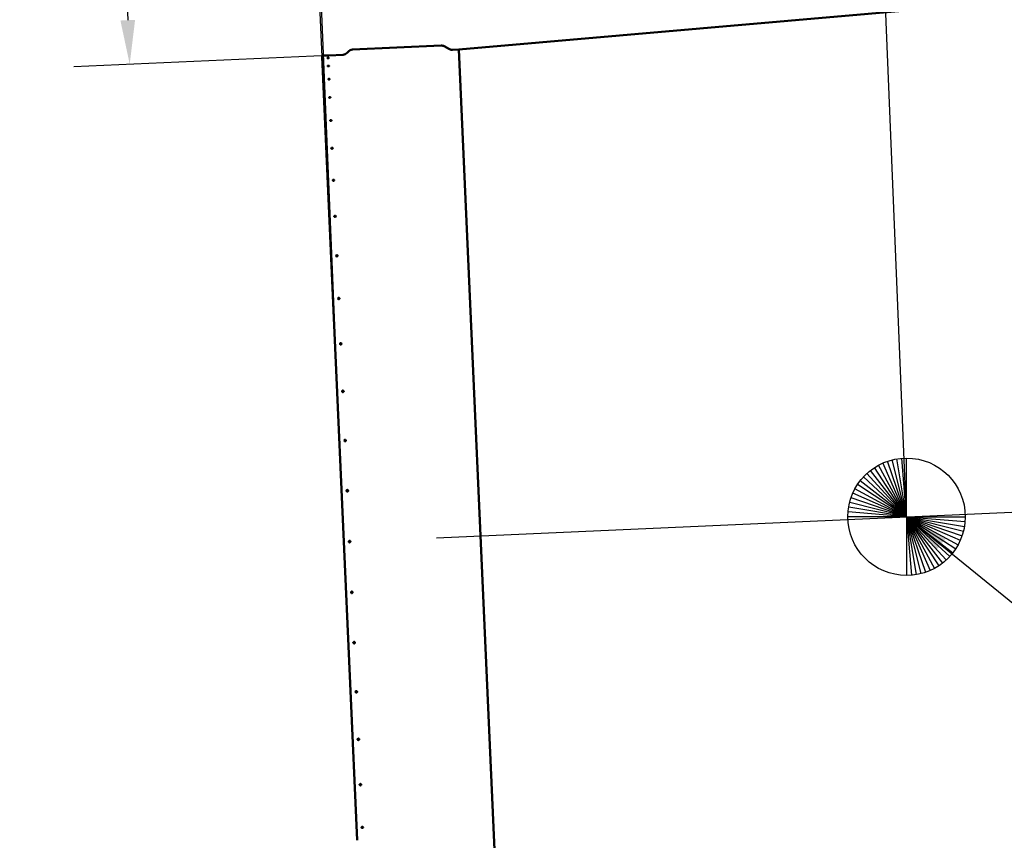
# Model space of a CAD drawing. Header units: millimetres. Extents: x 0 to 63075, y 0 to 44550.
# Tile 10 of 31: x 14764 to 18958, y 34482 to 37977. Entities that reach past the tile are written whole.
import ezdxf

# ---------------------------------------------------------------- set-up
doc = ezdxf.new("R2010")
doc.units = ezdxf.units.MM
doc.header["$LTSCALE"] = 75
for name, color, linetype, lineweight in [('Centerline (ISO)', 7, 'Continuous', 25), ('Dimension (ISO)', 7, 'Continuous', 25), ('Sketch Geometry (ISO)', 7, 'Continuous', 25), ('Symbol (ISO)', 7, 'Continuous', 25), ('Visible (ISO)', 7, 'Continuous', 50)]:
    doc.layers.add(name, color=color, linetype=linetype, lineweight=lineweight)
doc.styles.add('Note Text (ISO)', font='tahoma.ttf')
doc.dimstyles.new('Default (ISO)', dxfattribs={"dimscale": 75, "dimtxt": 2, "dimasz": 2.5, "dimexe": 3.175, "dimexo": 0, "dimgap": 0.762, "dimtad": 1, "dimrnd": 1e-08, "dimtxsty": 'Note Text (ISO)', "dimcen": 0.09, "dimdle": 10, "dimclrd": 256, "dimclre": 256, "dimclrt": 256, "dimazin": 2, "dimtfac": 1, "dimtmove": 0, "dimatfit": 3, "dimfxl": 1, "dimtolj": 1, "dimtzin": 0, "dimlwd": -1, "dimlwe": -1, "dimarcsym": 0})
doc.dimstyles.new('Default - Method 1b (ISO)$7', dxfattribs={"dimscale": 75, "dimtxt": 2, "dimasz": 2.5, "dimexe": 3.175, "dimexo": 0, "dimgap": 0.762, "dimtad": 1, "dimtoh": 1, "dimrnd": 1e-08, "dimtxsty": 'Note Text (ISO)', "dimcen": 0.09, "dimdle": 10, "dimclrd": 256, "dimclre": 256, "dimclrt": 256, "dimazin": 2, "dimtfac": 1.75, "dimtmove": 0, "dimatfit": 3, "dimfxl": 1, "dimtolj": 1, "dimlwd": -1, "dimlwe": -1, "dimarcsym": 0})

# ---------------------------------------------------------------- blocks, each defined once
blk = doc.blocks.new('*D12')
at = {"layer": 'Defpoints', "color": 0, "transparency": 16777216}
for p in [(15983.4, 39474.8), (16051.9, 37818.6), (18541.6, 35859.9)]:
    blk.add_point(p, dxfattribs=at)
at = {"layer": 'Dimension (ISO)', "transparency": 16777216}
for p, q in [((18541.6, 35859.9), (18378, 39812.2)), ((16051.9, 37818.6), (15973.6, 39712.7)), ((18200.5, 39566.5), (16170.7, 39482.5))]:
    blk.add_line(p, q, dxfattribs=at)
for points in [[(18199.2, 39597.7), (18201.8, 39535.3), (18387.9, 39574.2)], [(16169.4, 39513.7), (16172, 39451.3), (15983.4, 39474.8)]]:
    blk.add_solid(points, dxfattribs=at)
at = {"layer": 'Dimension (ISO)', "transparency": 16777216, "insert": (16821.2, 39757.2), "char_height": 150, "attachment_point": 1, "rotation": 2.3694, "style": 'Note Text (ISO)'}
blk.add_mtext('\\A1;2406,53', dxfattribs=at)
blk = doc.blocks.new('*D16')
at = {"layer": 'Defpoints', "color": 0, "transparency": 16777216}
for p in [(39848.6, 39884.6), (16080.1, 37824.8), (15232.3, 37787.1)]:
    blk.add_point(p, dxfattribs=at)
at = {"layer": 'Dimension (ISO)', "transparency": 16777216}
for p, q in [((39848.6, 39884.6), (14949.9, 38775.5)), ((10569.4, 39114.9), (15173.1, 39114.9)), ((15173.1, 39114.9), (15187.8, 38786.1)), ((15196.1, 38598.8), (15223.9, 37974.4)), ((16080.1, 37824.8), (14994.4, 37776.5))]:
    blk.add_line(p, q, dxfattribs=at)
for points in [[(15227.4, 38600.2), (15164.9, 38597.4), (15187.8, 38786.1)], [(15255.2, 37975.8), (15192.7, 37973), (15232.3, 37787.1)]]:
    blk.add_solid(points, dxfattribs=at)
at = {"layer": 'Dimension (ISO)', "transparency": 16777216, "insert": (10626.5, 39331.9), "char_height": 150, "attachment_point": 1, "style": 'Note Text (ISO)'}
blk.add_mtext('\\A1;\\fTahoma|b0|i0;\\H149.0446;Maximum allowable diameter difference = 1000', dxfattribs=at)
blk = doc.blocks.new('*D30')
at = {"layer": 'Defpoints', "color": 0, "transparency": 16777216}
for p in [(39929, 41441.6), (40120.2, 36821.1), (16143.9, 35753.1)]:
    blk.add_point(p, dxfattribs=at)
at = {"layer": 'Dimension (ISO)', "transparency": 16777216}
for p, q in [((40120.2, 36821.1), (39919.1, 41679.6)), ((16137, 40457.2), (39741.6, 41433.9)), ((16143.9, 35753.1), (15939.8, 40687.4))]:
    blk.add_line(p, q, dxfattribs=at)
for points in [[(39740.3, 41465.1), (39742.9, 41402.7), (39929, 41441.6)], [(16135.7, 40488.4), (16138.2, 40426), (15949.6, 40449.4)]]:
    blk.add_solid(points, dxfattribs=at)
at = {"layer": 'Dimension (ISO)', "transparency": 16777216, "insert": (27513.3, 41176), "char_height": 150, "attachment_point": 1, "rotation": 2.3694, "style": 'Note Text (ISO)'}
blk.add_mtext('\\A1;23999,88', dxfattribs=at)

msp = doc.modelspace()

# ---------------------------------------------------------------- linework, layer by layer
at = {"layer": 'Centerline (ISO)', "linetype": 'Continuous'}
msp.add_line((16538.7225, 35770.7045), (40172.6071, 36823.4692), dxfattribs=at)
at = {"layer": 'Sketch Geometry (ISO)'}
for q in [(18422.5701, 36079.7887), (18441.1331, 36088.8636), (18460.3821, 36096.3746), (18480.1856, 36102.2703), (18500.4083, 36106.5106), (18520.9121, 36109.0664), (18541.557, 36109.9202), (18357.626, 36029.2406), (18372.2366, 36043.8512), (18388.0038, 36057.2054), (18404.8199, 36069.2119), (18332.2653, 35996.6573), (18344.2718, 36013.4734), (18312.6136, 35960.3441), (18321.6885, 35978.9071), (18299.2069, 35921.2916), (18305.1026, 35941.0951), (18292.4108, 35880.5651), (18294.9666, 35901.0689), (18291.557, 35859.9202), (18541.557, 35609.9202), (18562.2018, 35610.7741), (18582.7056, 35613.3299), (18602.9283, 35617.5702), (18622.7318, 35623.4659), (18641.9808, 35630.9769), (18660.5438, 35640.0518), (18678.294, 35650.6286), (18695.1101, 35662.6351), (18710.8773, 35675.9893), (18725.4879, 35690.5998), (18738.8421, 35706.3671), (18750.8486, 35723.1832), (18761.4254, 35740.9334), (18770.5003, 35759.4964), (18778.0113, 35778.7454), (18783.907, 35798.5489), (18788.1473, 35818.7716), (18790.7031, 35839.2754), (18791.557, 35859.9202)]:
    msp.add_line((18541.557, 35859.9202), q, dxfattribs=at)
msp.add_circle((18541.557, 35859.9202), 250, dxfattribs=at)
at = {"layer": 'Visible (ISO)'}
for p, q in [((16633.8093, 37849.4953), (39848.5648, 39884.5816)), ((16158.5972, 37835.6567), (16163.7089, 37841.2451)), ((16181.0432, 37849.3468), (16558.9734, 37866.1816)), ((16595.2176, 37851.1289), (16571.61, 37863.3918)), ((16607.8543, 37848.3391), (16633.8093, 37849.4953)), ((16818.2642, 33708.6015), (16633.8093, 37849.4953)), ((16633.8093, 37849.4953), (16818.2642, 33708.6015)), ((16200.5524, 34482.084), (16051.9295, 37818.5707)), ((16056.7021, 37823.7882), (16073.3106, 37824.528)), ((16080.0539, 37824.8284), (16141.2629, 37827.555))]:
    msp.add_line(p, q, dxfattribs=at)
for centre, radius, start, end in [((16140.1504, 37852.5302), 25, 272.5505382, 317.5505382), ((16182.1557, 37824.3716), 25, 92.5505382, 137.5505382), ((16560.0859, 37841.2064), 25, 62.5505382, 92.5505382), ((16606.7418, 37873.3144), 25, 242.5505382, 272.5505382), ((16056.9246, 37818.7932), 5, 92.5505382, 182.5505382)]:
    msp.add_arc(centre, radius, start, end, dxfattribs=at)
for centre, major_axis, ratio, start_param, end_param in [((16140.6849, 36387.8604), (-3.3717, -0.1502), 0.951056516, 4.438042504, 4.986735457), ((16149.9196, 36180.5473), (-3.3717, -0.1502), 0.978147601, 3.822840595, 5.601937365), ((16159.3624, 35968.5635), (3.3717, 0.1502), 0.994521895, 0.316682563, 2.824910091), ((16178.4571, 35539.8992), (-3.3717, -0.1502), 0.994521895, 0.316682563, 2.824910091), ((16187.8999, 35327.9153), (3.3717, 0.1502), 0.978147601, 3.822840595, 5.601937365), ((16197.1346, 35120.6023), (3.3717, 0.1502), 0.951056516, 4.438042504, 4.986735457)]:
    msp.add_ellipse(centre, major_axis=major_axis, ratio=ratio, start_param=start_param, end_param=end_param, dxfattribs=at)
for points, knots in [([(16080.0539, 37824.8284), (16080.0539, 37824.8284), (16079.9693, 37824.8245), (16079.6252, 37824.8087), (16079.3658, 37824.7967), (16078.7671, 37824.7694), (16078.388, 37824.7521), (16077.5573, 37824.7146), (16077.1057, 37824.6943), (16076.6824, 37824.6755), (16076.259, 37824.6566), (16075.8075, 37824.6367), (16074.9767, 37824.6002), (16074.5976, 37824.5837), (16073.9988, 37824.5577), (16073.7393, 37824.5465), (16073.3952, 37824.5317), (16073.3106, 37824.528), (16073.3106, 37824.528)], [1.525581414, 1.525581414, 1.525581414, 1.525581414, 1.652713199, 1.652713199, 1.779844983, 1.779844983, 1.906976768, 1.906976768, 2.034108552, 2.034108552, 2.034108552, 2.161240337, 2.161240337, 2.288372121, 2.288372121, 2.415503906, 2.415503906, 2.54263569, 2.54263569, 2.54263569, 2.54263569]), ([(16073.8158, 37813.1859), (16073.8139, 37813.2302), (16073.8964, 37813.281), (16074.2366, 37813.3826), (16074.4944, 37813.4335), (16075.0903, 37813.522), (16075.4682, 37813.5657), (16076.2974, 37813.6381), (16076.7486, 37813.667), (16077.5953, 37813.7047), (16078.0472, 37813.7161), (16078.8795, 37813.7176), (16079.2598, 37813.7078), (16079.8613, 37813.6725), (16080.1225, 37813.6448), (16080.4705, 37813.5738), (16080.5572, 37813.5306), (16080.5611, 37813.442), (16080.4786, 37813.3909), (16080.1384, 37813.2883), (16079.8807, 37813.2367), (16079.2848, 37813.1468), (16078.9069, 37813.1024), (16078.0778, 37813.0289), (16077.6267, 37812.9998), (16077.2033, 37812.9809), (16076.78, 37812.9621), (16076.328, 37812.951), (16075.4957, 37812.9504), (16075.1153, 37812.961), (16074.5138, 37812.9976), (16074.2525, 37813.0261), (16073.9045, 37813.0981), (16073.8178, 37813.1417), (16073.8158, 37813.1859)], [0.508527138, 0.508527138, 0.508527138, 0.508527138, 0.635658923, 0.635658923, 0.762790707, 0.762790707, 0.889922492, 0.889922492, 1.017054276, 1.017054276, 1.144186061, 1.144186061, 1.271317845, 1.271317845, 1.39844963, 1.39844963, 1.525581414, 1.525581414, 1.652713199, 1.652713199, 1.779844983, 1.779844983, 1.906976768, 1.906976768, 2.034108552, 2.034108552, 2.034108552, 2.161240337, 2.161240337, 2.288372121, 2.288372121, 2.415503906, 2.415503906, 2.54263569, 2.54263569, 2.54263569, 2.54263569]), ([(16075.326, 37779.2838), (16075.3221, 37779.3718), (16075.4025, 37779.4693), (16075.7389, 37779.6569), (16075.9949, 37779.7469), (16076.5881, 37779.8974), (16076.9649, 37779.9679), (16077.7924, 37780.0759), (16078.2432, 37780.1135), (16079.0899, 37780.1512), (16079.5422, 37780.1538), (16080.3761, 37780.1198), (16080.7576, 37780.0831), (16081.3619, 37779.986), (16081.6248, 37779.9191), (16081.9766, 37779.7622), (16082.0654, 37779.6722), (16082.0732, 37779.4962), (16081.9928, 37779.3984), (16081.6564, 37779.2098), (16081.4005, 37779.1191), (16080.8073, 37778.9673), (16080.4306, 37778.8961), (16079.6031, 37778.787), (16079.1523, 37778.7492), (16078.729, 37778.7303), (16078.3056, 37778.7115), (16077.8533, 37778.7091), (16077.0194, 37778.7441), (16076.6378, 37778.7815), (16076.0335, 37778.88), (16075.7705, 37778.9476), (16075.4187, 37779.1055), (16075.3299, 37779.1958), (16075.326, 37779.2838)], [0.508527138, 0.508527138, 0.508527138, 0.508527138, 0.635658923, 0.635658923, 0.762790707, 0.762790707, 0.889922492, 0.889922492, 1.017054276, 1.017054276, 1.144186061, 1.144186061, 1.271317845, 1.271317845, 1.39844963, 1.39844963, 1.525581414, 1.525581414, 1.652713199, 1.652713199, 1.779844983, 1.779844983, 1.906976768, 1.906976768, 2.034108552, 2.034108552, 2.034108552, 2.161240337, 2.161240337, 2.288372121, 2.288372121, 2.415503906, 2.415503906, 2.54263569, 2.54263569, 2.54263569, 2.54263569]), ([(16077.8245, 37723.1932), (16077.8187, 37723.324), (16077.8971, 37723.4672), (16078.2298, 37723.7387), (16078.4841, 37723.8671), (16079.0746, 37724.0781), (16079.4501, 37724.1748), (16080.2761, 37724.3177), (16080.7265, 37724.3638), (16081.5733, 37724.4015), (16082.026, 37724.3956), (16082.8614, 37724.3268), (16083.2441, 37724.2638), (16083.851, 37724.1061), (16084.1157, 37724.0009), (16084.4712, 37723.76), (16084.562, 37723.6244), (16084.5737, 37723.3627), (16084.4953, 37723.2193), (16084.1627, 37722.9467), (16083.9084, 37722.8177), (16083.318, 37722.6053), (16082.9424, 37722.5079), (16082.1165, 37722.3641), (16081.6661, 37722.3177), (16081.2427, 37722.2988), (16080.8194, 37722.28), (16080.3666, 37722.2861), (16079.5312, 37722.356), (16079.1484, 37722.4196), (16078.5415, 37722.5786), (16078.2767, 37722.6846), (16077.9212, 37722.9264), (16077.8304, 37723.0623), (16077.8245, 37723.1932)], [0.508527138, 0.508527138, 0.508527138, 0.508527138, 0.635658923, 0.635658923, 0.762790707, 0.762790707, 0.889922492, 0.889922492, 1.017054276, 1.017054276, 1.144186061, 1.144186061, 1.271317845, 1.271317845, 1.39844963, 1.39844963, 1.525581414, 1.525581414, 1.652713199, 1.652713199, 1.779844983, 1.779844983, 1.906976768, 1.906976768, 2.034108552, 2.034108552, 2.034108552, 2.161240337, 2.161240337, 2.288372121, 2.288372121, 2.415503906, 2.415503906, 2.54263569, 2.54263569, 2.54263569, 2.54263569]), ([(16081.2841, 37645.5285), (16081.2764, 37645.7007), (16081.3528, 37645.888), (16081.6819, 37646.2407), (16081.9345, 37646.4062), (16082.5224, 37646.6757), (16082.8969, 37646.7978), (16083.7214, 37646.9743), (16084.1714, 37647.0287), (16085.0181, 37647.0664), (16085.4712, 37647.0523), (16086.3081, 37646.9498), (16086.692, 37646.8615), (16087.3015, 37646.6452), (16087.5678, 37646.5029), (16087.9269, 37646.1809), (16088.0197, 37646.0011), (16088.0351, 37645.6567), (16087.9586, 37645.4691), (16087.6296, 37645.1154), (16087.377, 37644.9493), (16086.7892, 37644.6785), (16086.4148, 37644.5558), (16085.5903, 37644.3783), (16085.1403, 37644.3237), (16084.7169, 37644.3048), (16084.2936, 37644.286), (16083.8405, 37644.3004), (16083.0035, 37644.4038), (16082.6197, 37644.4928), (16082.0101, 37644.7103), (16081.7437, 37644.8533), (16081.3846, 37645.1763), (16081.2918, 37645.3563), (16081.2841, 37645.5285)], [0.508527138, 0.508527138, 0.508527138, 0.508527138, 0.635658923, 0.635658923, 0.762790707, 0.762790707, 0.889922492, 0.889922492, 1.017054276, 1.017054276, 1.144186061, 1.144186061, 1.271317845, 1.271317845, 1.39844963, 1.39844963, 1.525581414, 1.525581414, 1.652713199, 1.652713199, 1.779844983, 1.779844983, 1.906976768, 1.906976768, 2.034108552, 2.034108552, 2.034108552, 2.161240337, 2.161240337, 2.288372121, 2.288372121, 2.415503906, 2.415503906, 2.54263569, 2.54263569, 2.54263569, 2.54263569]), ([(16085.6667, 37547.1408), (16085.6573, 37547.3524), (16085.7319, 37547.5819), (16086.0575, 37548.0121), (16086.3085, 37548.2129), (16086.8939, 37548.5383), (16087.2673, 37548.6846), (16088.0904, 37548.8932), (16088.5401, 37548.9555), (16089.3868, 37548.9933), (16089.8402, 37548.9712), (16090.6786, 37548.8366), (16091.0635, 37548.7241), (16091.6755, 37548.452), (16091.9434, 37548.2743), (16092.306, 37547.8747), (16092.4006, 37547.6528), (16092.4195, 37547.2295), (16092.3449, 37546.9998), (16092.0194, 37546.5687), (16091.7683, 37546.3672), (16091.183, 37546.0406), (16090.8097, 37545.8936), (16089.9866, 37545.6841), (16089.537, 37545.6216), (16089.1136, 37545.6027), (16088.6902, 37545.5839), (16088.2368, 37545.6062), (16087.3984, 37545.7417), (16087.0135, 37545.8549), (16086.4014, 37546.1281), (16086.1335, 37546.3065), (16085.7708, 37546.7069), (16085.6762, 37546.9291), (16085.6667, 37547.1408)], [0.508527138, 0.508527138, 0.508527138, 0.508527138, 0.635658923, 0.635658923, 0.762790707, 0.762790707, 0.889922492, 0.889922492, 1.017054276, 1.017054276, 1.144186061, 1.144186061, 1.271317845, 1.271317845, 1.39844963, 1.39844963, 1.525581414, 1.525581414, 1.652713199, 1.652713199, 1.779844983, 1.779844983, 1.906976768, 1.906976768, 2.034108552, 2.034108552, 2.034108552, 2.161240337, 2.161240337, 2.288372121, 2.288372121, 2.415503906, 2.415503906, 2.54263569, 2.54263569, 2.54263569, 2.54263569]), ([(16090.9245, 37429.1079), (16090.9134, 37429.3567), (16090.9862, 37429.6258), (16091.3085, 37430.129), (16091.5581, 37430.3631), (16092.1412, 37430.7411), (16092.5135, 37430.9102), (16093.3352, 37431.1491), (16093.7846, 37431.2188), (16094.6313, 37431.2565), (16095.0851, 37431.227), (16095.9248, 37431.0622), (16096.3107, 37430.9268), (16096.9251, 37430.6022), (16097.1945, 37430.3912), (16097.5603, 37429.9186), (16097.6567, 37429.6571), (16097.6789, 37429.1594), (16097.6061, 37428.8901), (16097.2838, 37428.3861), (16097.0342, 37428.1514), (16096.4512, 37427.7722), (16096.0789, 37427.6025), (16095.2572, 37427.3629), (16094.8079, 37427.2929), (16094.3845, 37427.274), (16093.9612, 37427.2552), (16093.5074, 37427.2849), (16092.6676, 37427.4506), (16092.2817, 37427.5865), (16091.6673, 37427.9123), (16091.3979, 37428.1239), (16091.032, 37428.5973), (16090.9356, 37428.859), (16090.9245, 37429.1079)], [0.508527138, 0.508527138, 0.508527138, 0.508527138, 0.635658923, 0.635658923, 0.762790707, 0.762790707, 0.889922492, 0.889922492, 1.017054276, 1.017054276, 1.144186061, 1.144186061, 1.271317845, 1.271317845, 1.39844963, 1.39844963, 1.525581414, 1.525581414, 1.652713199, 1.652713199, 1.779844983, 1.779844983, 1.906976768, 1.906976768, 2.034108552, 2.034108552, 2.034108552, 2.161240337, 2.161240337, 2.288372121, 2.288372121, 2.415503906, 2.415503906, 2.54263569, 2.54263569, 2.54263569, 2.54263569]), ([(16096.9997, 37292.723), (16096.9871, 37293.0063), (16097.0582, 37293.3121), (16097.3776, 37293.8829), (16097.6258, 37294.1479), (16098.2067, 37294.5747), (16098.5781, 37294.7649), (16099.3985, 37295.0318), (16099.8476, 37295.1084), (16100.6943, 37295.1461), (16101.1484, 37295.1097), (16101.9893, 37294.9169), (16102.3762, 37294.7604), (16102.9927, 37294.387), (16103.2635, 37294.1451), (16103.6323, 37293.605), (16103.7304, 37293.3067), (16103.7556, 37292.7401), (16103.6845, 37292.4341), (16103.3652, 37291.8625), (16103.117, 37291.597), (16102.5362, 37291.1692), (16102.1648, 37290.9784), (16101.3443, 37290.7108), (16100.8953, 37290.634), (16100.4719, 37290.6151), (16100.0486, 37290.5963), (16099.5945, 37290.6329), (16098.7535, 37290.8265), (16098.3666, 37290.9835), (16097.7501, 37291.358), (16097.4793, 37291.6004), (16097.1104, 37292.1413), (16097.0123, 37292.4398), (16096.9997, 37292.723)], [0.508527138, 0.508527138, 0.508527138, 0.508527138, 0.635658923, 0.635658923, 0.762790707, 0.762790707, 0.889922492, 0.889922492, 1.017054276, 1.017054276, 1.144186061, 1.144186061, 1.271317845, 1.271317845, 1.39844963, 1.39844963, 1.525581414, 1.525581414, 1.652713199, 1.652713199, 1.779844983, 1.779844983, 1.906976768, 1.906976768, 2.034108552, 2.034108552, 2.034108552, 2.161240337, 2.161240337, 2.288372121, 2.288372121, 2.415503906, 2.415503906, 2.54263569, 2.54263569, 2.54263569, 2.54263569]), ([(16103.8258, 37139.4805), (16103.8118, 37139.7951), (16103.8815, 37140.1344), (16104.1981, 37140.7667), (16104.445, 37141.0598), (16105.024, 37141.5309), (16105.3945, 37141.7404), (16106.2138, 37142.0328), (16106.6626, 37142.1157), (16107.5093, 37142.1534), (16107.9637, 37142.1107), (16108.8058, 37141.8924), (16109.1935, 37141.7167), (16109.812, 37141.2989), (16110.084, 37141.0289), (16110.4556, 37140.4272), (16110.5551, 37140.0955), (16110.5832, 37139.4663), (16110.5135, 37139.1269), (16110.1969, 37138.4938), (16109.95, 37138.2003), (16109.3712, 37137.7282), (16109.0006, 37137.5183), (16108.1813, 37137.2252), (16107.7326, 37137.1421), (16107.3092, 37137.1233), (16106.8858, 37137.1044), (16106.4315, 37137.1473), (16105.5894, 37137.3663), (16105.2016, 37137.5425), (16104.5831, 37137.9612), (16104.311, 37138.2317), (16103.9394, 37138.834), (16103.8399, 37139.1659), (16103.8258, 37139.4805)], [0.508527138, 0.508527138, 0.508527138, 0.508527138, 0.635658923, 0.635658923, 0.762790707, 0.762790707, 0.889922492, 0.889922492, 1.017054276, 1.017054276, 1.144186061, 1.144186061, 1.271317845, 1.271317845, 1.39844963, 1.39844963, 1.525581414, 1.525581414, 1.652713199, 1.652713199, 1.779844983, 1.779844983, 1.906976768, 1.906976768, 2.034108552, 2.034108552, 2.034108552, 2.161240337, 2.161240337, 2.288372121, 2.288372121, 2.415503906, 2.415503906, 2.54263569, 2.54263569, 2.54263569, 2.54263569]), ([(16111.3281, 36971.0593), (16111.3129, 36971.4018), (16111.3812, 36971.7708), (16111.6954, 36972.4579), (16111.9412, 36972.776), (16112.5184, 36973.2866), (16112.8881, 36973.5132), (16113.7065, 36973.8283), (16114.155, 36973.9167), (16115.0017, 36973.9545), (16115.4563, 36973.9062), (16116.2994, 36973.6651), (16116.6879, 36973.4723), (16117.3082, 36973.015), (16117.5813, 36972.7201), (16117.9553, 36972.0637), (16118.0562, 36971.7022), (16118.0867, 36971.0172), (16118.0184, 36970.648), (16117.7042, 36969.9603), (16117.4584, 36969.6418), (16116.8813, 36969.1304), (16116.5115, 36968.9033), (16115.6932, 36968.5877), (16115.2447, 36968.499), (16114.8214, 36968.4801), (16114.398, 36968.4613), (16113.9434, 36968.5097), (16113.1003, 36968.7514), (16112.7118, 36968.9446), (16112.0915, 36969.4027), (16111.8183, 36969.6981), (16111.4443, 36970.3552), (16111.3434, 36970.7168), (16111.3281, 36971.0593)], [0.508527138, 0.508527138, 0.508527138, 0.508527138, 0.635658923, 0.635658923, 0.762790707, 0.762790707, 0.889922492, 0.889922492, 1.017054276, 1.017054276, 1.144186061, 1.144186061, 1.271317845, 1.271317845, 1.39844963, 1.39844963, 1.525581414, 1.525581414, 1.652713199, 1.652713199, 1.779844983, 1.779844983, 1.906976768, 1.906976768, 2.034108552, 2.034108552, 2.034108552, 2.161240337, 2.161240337, 2.288372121, 2.288372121, 2.415503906, 2.415503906, 2.54263569, 2.54263569, 2.54263569, 2.54263569]), ([(16119.4243, 36789.3046), (16119.408, 36789.6712), (16119.4752, 36790.066), (16119.7873, 36790.8005), (16120.0321, 36791.1402), (16120.6077, 36791.685), (16120.9769, 36791.9264), (16121.7943, 36792.2612), (16122.2426, 36792.3545), (16123.0893, 36792.3922), (16123.5442, 36792.3391), (16124.3881, 36792.0784), (16124.7773, 36791.8708), (16125.3991, 36791.3793), (16125.6732, 36791.0627), (16126.0493, 36790.3588), (16126.1513, 36789.9716), (16126.184, 36789.2383), (16126.1168, 36788.8434), (16125.8048, 36788.1084), (16125.5599, 36787.7683), (16124.9843, 36787.2228), (16124.6152, 36786.981), (16123.7978, 36786.6458), (16123.3495, 36786.5523), (16122.9261, 36786.5335), (16122.5028, 36786.5146), (16122.0479, 36786.5678), (16121.2039, 36786.8291), (16120.8148, 36787.0371), (16120.193, 36787.5293), (16119.9188, 36787.8462), (16119.5427, 36788.5506), (16119.4407, 36788.938), (16119.4243, 36789.3046)], [0.508527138, 0.508527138, 0.508527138, 0.508527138, 0.635658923, 0.635658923, 0.762790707, 0.762790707, 0.889922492, 0.889922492, 1.017054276, 1.017054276, 1.144186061, 1.144186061, 1.271317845, 1.271317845, 1.39844963, 1.39844963, 1.525581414, 1.525581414, 1.652713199, 1.652713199, 1.779844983, 1.779844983, 1.906976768, 1.906976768, 2.034108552, 2.034108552, 2.034108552, 2.161240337, 2.161240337, 2.288372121, 2.288372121, 2.415503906, 2.415503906, 2.54263569, 2.54263569, 2.54263569, 2.54263569]), ([(16128.0258, 36596.2078), (16128.0086, 36596.5945), (16128.0748, 36597.0108), (16128.3851, 36597.7848), (16128.6291, 36598.1425), (16129.2035, 36598.7159), (16129.5721, 36598.9697), (16130.3888, 36599.3208), (16130.8369, 36599.4181), (16131.6836, 36599.4559), (16132.1386, 36599.3987), (16132.9833, 36599.1216), (16133.373, 36598.9016), (16133.9961, 36598.3816), (16134.271, 36598.047), (16134.6489, 36597.3036), (16134.7519, 36596.8949), (16134.7863, 36596.1214), (16134.7201, 36595.705), (16134.4098, 36594.9306), (16134.1658, 36594.5725), (16133.5914, 36593.9986), (16133.2229, 36593.7446), (16132.4062, 36593.393), (16131.958, 36593.2955), (16131.5347, 36593.2767), (16131.1113, 36593.2578), (16130.6563, 36593.3151), (16129.8116, 36593.5926), (16129.4219, 36593.8129), (16128.7988, 36594.3335), (16128.5239, 36594.6684), (16128.146, 36595.4122), (16128.043, 36595.821), (16128.0258, 36596.2078)], [0.508527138, 0.508527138, 0.508527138, 0.508527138, 0.635658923, 0.635658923, 0.762790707, 0.762790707, 0.889922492, 0.889922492, 1.017054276, 1.017054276, 1.144186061, 1.144186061, 1.271317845, 1.271317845, 1.39844963, 1.39844963, 1.525581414, 1.525581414, 1.652713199, 1.652713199, 1.779844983, 1.779844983, 1.906976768, 1.906976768, 2.034108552, 2.034108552, 2.034108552, 2.161240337, 2.161240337, 2.288372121, 2.288372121, 2.415503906, 2.415503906, 2.54263569, 2.54263569, 2.54263569, 2.54263569]), ([(16137.0382, 36393.8844), (16137.0203, 36394.2871), (16137.0858, 36394.7203), (16137.3947, 36395.5255), (16137.6381, 36395.8975), (16138.2114, 36396.4934), (16138.5796, 36396.7569), (16139.3957, 36397.121), (16139.8437, 36397.2215), (16140.6904, 36397.2593), (16141.1456, 36397.199), (16141.9909, 36396.9089), (16142.381, 36396.6791), (16143.005, 36396.1366), (16143.2806, 36395.7877), (16143.6599, 36395.0131), (16143.7636, 36394.5874), (16143.7995, 36393.7822), (16143.734, 36393.3489), (16143.4251, 36392.5434), (16143.1817, 36392.1711), (16142.6083, 36391.5748), (16142.2402, 36391.311), (16141.4241, 36390.9466), (16140.9761, 36390.846), (16140.5528, 36390.8271), (16140.1294, 36390.8083), (16139.6742, 36390.8687), (16138.8289, 36391.1591), (16138.4388, 36391.3891), (16137.8147, 36391.932), (16137.5392, 36392.2812), (16137.1599, 36393.056), (16137.0562, 36393.4818), (16137.0382, 36393.8844)], [0.508527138, 0.508527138, 0.508527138, 0.508527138, 0.635658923, 0.635658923, 0.762790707, 0.762790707, 0.889922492, 0.889922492, 1.017054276, 1.017054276, 1.144186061, 1.144186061, 1.271317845, 1.271317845, 1.39844963, 1.39844963, 1.525581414, 1.525581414, 1.652713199, 1.652713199, 1.779844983, 1.779844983, 1.906976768, 1.906976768, 2.034108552, 2.034108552, 2.034108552, 2.161240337, 2.161240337, 2.288372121, 2.288372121, 2.415503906, 2.415503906, 2.54263569, 2.54263569, 2.54263569, 2.54263569]), ([(16146.3629, 36184.5513), (16146.3445, 36184.9654), (16146.4094, 36185.4108), (16146.7173, 36186.2386), (16146.9603, 36186.6209), (16147.5329, 36187.2331), (16147.9007, 36187.5037), (16148.7164, 36187.8772), (16149.1643, 36187.98), (16150.011, 36188.0177), (16150.4663, 36187.9551), (16151.312, 36187.6556), (16151.7024, 36187.4188), (16152.3272, 36186.86), (16152.6032, 36186.5008), (16152.9835, 36185.7037), (16153.0878, 36185.2657), (16153.1247, 36184.4375), (16153.0597, 36183.992), (16152.7518, 36183.1641), (16152.5089, 36182.7816), (16151.9363, 36182.1691), (16151.5684, 36181.8983), (16150.7527, 36181.5247), (16150.3048, 36181.4218), (16149.8815, 36181.4029), (16149.4581, 36181.384), (16149.0029, 36181.4467), (16148.1572, 36181.7464), (16147.7667, 36181.9834), (16147.1419, 36182.5425), (16146.8659, 36182.9019), (16146.4856, 36183.6992), (16146.3813, 36184.1372), (16146.3629, 36184.5513)], [0.508527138, 0.508527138, 0.508527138, 0.508527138, 0.635658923, 0.635658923, 0.762790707, 0.762790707, 0.889922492, 0.889922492, 1.017054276, 1.017054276, 1.144186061, 1.144186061, 1.271317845, 1.271317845, 1.39844963, 1.39844963, 1.525581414, 1.525581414, 1.652713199, 1.652713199, 1.779844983, 1.779844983, 1.906976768, 1.906976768, 2.034108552, 2.034108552, 2.034108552, 2.161240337, 2.161240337, 2.288372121, 2.288372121, 2.415503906, 2.415503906, 2.54263569, 2.54263569, 2.54263569, 2.54263569]), ([(16155.8977, 35970.5018), (16155.8789, 35970.9228), (16155.9435, 35971.3757), (16156.2508, 35972.2171), (16156.4935, 35972.6057), (16157.0657, 35973.2277), (16157.4333, 35973.5026), (16158.2488, 35973.8818), (16158.6966, 35973.986), (16159.5433, 35974.0237), (16159.9987, 35973.9597), (16160.8446, 35973.6546), (16161.2352, 35973.4134), (16161.8605, 35972.8447), (16162.1367, 35972.4793), (16162.5176, 35971.6685), (16162.6222, 35971.2232), (16162.6597, 35970.3811), (16162.5951, 35969.9282), (16162.2879, 35969.0867), (16162.0452, 35968.6981), (16161.473, 35968.0759), (16161.1053, 35967.8009), (16160.2899, 35967.4216), (16159.8421, 35967.3174), (16159.4187, 35967.2985), (16158.9954, 35967.2796), (16158.54, 35967.3437), (16157.6941, 35967.6489), (16157.3035, 35967.8902), (16156.6782, 35968.459), (16156.4019, 35968.8245), (16156.021, 35969.6354), (16155.9164, 35970.0807), (16155.8977, 35970.5018)], [0.508527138, 0.508527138, 0.508527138, 0.508527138, 0.635658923, 0.635658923, 0.762790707, 0.762790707, 0.889922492, 0.889922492, 1.017054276, 1.017054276, 1.144186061, 1.144186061, 1.271317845, 1.271317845, 1.39844963, 1.39844963, 1.525581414, 1.525581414, 1.652713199, 1.652713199, 1.779844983, 1.779844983, 1.906976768, 1.906976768, 2.034108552, 2.034108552, 2.034108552, 2.161240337, 2.161240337, 2.288372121, 2.288372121, 2.415503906, 2.415503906, 2.54263569, 2.54263569, 2.54263569, 2.54263569]), ([(16165.5381, 35754.0812), (16165.5192, 35754.5045), (16165.5837, 35754.9598), (16165.8908, 35755.8059), (16166.1334, 35756.1966), (16166.7054, 35756.822), (16167.073, 35757.0983), (16167.8884, 35757.4794), (16168.3362, 35757.5841), (16169.1829, 35757.6219), (16169.6382, 35757.5574), (16170.4843, 35757.2503), (16170.875, 35757.0077), (16171.5003, 35756.4356), (16171.7767, 35756.0681), (16172.1578, 35755.2527), (16172.2625, 35754.8049), (16172.3002, 35753.9582), (16172.2358, 35753.5028), (16171.9287, 35752.6568), (16171.6861, 35752.2661), (16171.114, 35751.6407), (16170.7465, 35751.3644), (16169.9311, 35750.9833), (16169.4833, 35750.8785), (16169.0599, 35750.8597), (16168.6366, 35750.8408), (16168.1812, 35750.9053), (16167.3352, 35751.2124), (16166.9445, 35751.455), (16166.3191, 35752.027), (16166.0427, 35752.3946), (16165.6617, 35753.21), (16165.5569, 35753.6578), (16165.5381, 35754.0812)], [0.508527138, 0.508527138, 0.508527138, 0.508527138, 0.635658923, 0.635658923, 0.762790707, 0.762790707, 0.889922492, 0.889922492, 1.017054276, 1.017054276, 1.144186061, 1.144186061, 1.271317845, 1.271317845, 1.39844963, 1.39844963, 1.525581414, 1.525581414, 1.652713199, 1.652713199, 1.779844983, 1.779844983, 1.906976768, 1.906976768, 2.034108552, 2.034108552, 2.034108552, 2.161240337, 2.161240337, 2.288372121, 2.288372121, 2.415503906, 2.415503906, 2.54263569, 2.54263569, 2.54263569, 2.54263569]), ([(16175.1785, 35537.6605), (16175.1597, 35538.0816), (16175.2243, 35538.5344), (16175.5316, 35539.376), (16175.7743, 35539.7646), (16176.3465, 35540.3868), (16176.7141, 35540.6618), (16177.5296, 35541.041), (16177.9774, 35541.1453), (16178.8241, 35541.183), (16179.2794, 35541.119), (16180.1254, 35540.8137), (16180.516, 35540.5725), (16181.1412, 35540.0037), (16181.4175, 35539.6382), (16181.7984, 35538.8273), (16181.903, 35538.3819), (16181.9405, 35537.5399), (16181.8759, 35537.087), (16181.5686, 35536.2456), (16181.326, 35535.857), (16180.7538, 35535.235), (16180.3861, 35534.9601), (16179.5707, 35534.5809), (16179.1228, 35534.4767), (16178.6995, 35534.4578), (16178.2761, 35534.439), (16177.8208, 35534.503), (16176.9749, 35534.8081), (16176.5842, 35535.0492), (16175.959, 35535.6179), (16175.6827, 35535.9834), (16175.3018, 35536.7942), (16175.1972, 35537.2395), (16175.1785, 35537.6605)], [0.508527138, 0.508527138, 0.508527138, 0.508527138, 0.635658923, 0.635658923, 0.762790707, 0.762790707, 0.889922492, 0.889922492, 1.017054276, 1.017054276, 1.144186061, 1.144186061, 1.271317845, 1.271317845, 1.39844963, 1.39844963, 1.525581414, 1.525581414, 1.652713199, 1.652713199, 1.779844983, 1.779844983, 1.906976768, 1.906976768, 2.034108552, 2.034108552, 2.034108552, 2.161240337, 2.161240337, 2.288372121, 2.288372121, 2.415503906, 2.415503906, 2.54263569, 2.54263569, 2.54263569, 2.54263569]), ([(16184.7132, 35323.611), (16184.6948, 35324.0251), (16184.7597, 35324.4706), (16185.0676, 35325.2986), (16185.3106, 35325.6811), (16185.8832, 35326.2936), (16186.251, 35326.5643), (16187.0667, 35326.938), (16187.5146, 35327.0409), (16188.3613, 35327.0786), (16188.8166, 35327.016), (16189.6623, 35326.7163), (16190.0527, 35326.4793), (16190.6775, 35325.9202), (16190.9535, 35325.5608), (16191.3338, 35324.7635), (16191.4381, 35324.3255), (16191.475, 35323.4973), (16191.4101, 35323.0519), (16191.1022, 35322.2241), (16190.8592, 35321.8418), (16190.2866, 35321.2296), (16189.9187, 35320.959), (16189.103, 35320.5855), (16188.6551, 35320.4827), (16188.2318, 35320.4638), (16187.8084, 35320.445), (16187.3532, 35320.5076), (16186.5075, 35320.807), (16186.117, 35321.0439), (16185.4922, 35321.6027), (16185.2163, 35321.9619), (16184.836, 35322.759), (16184.7317, 35323.1969), (16184.7132, 35323.611)], [0.508527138, 0.508527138, 0.508527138, 0.508527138, 0.635658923, 0.635658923, 0.762790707, 0.762790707, 0.889922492, 0.889922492, 1.017054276, 1.017054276, 1.144186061, 1.144186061, 1.271317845, 1.271317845, 1.39844963, 1.39844963, 1.525581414, 1.525581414, 1.652713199, 1.652713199, 1.779844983, 1.779844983, 1.906976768, 1.906976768, 2.034108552, 2.034108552, 2.034108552, 2.161240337, 2.161240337, 2.288372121, 2.288372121, 2.415503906, 2.415503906, 2.54263569, 2.54263569, 2.54263569, 2.54263569]), ([(16194.0379, 35114.2779), (16194.02, 35114.6805), (16194.0855, 35115.1138), (16194.3944, 35115.9193), (16194.6378, 35116.2916), (16195.2111, 35116.8879), (16195.5792, 35117.1517), (16196.3954, 35117.5161), (16196.8434, 35117.6167), (16197.6901, 35117.6544), (16198.1452, 35117.594), (16198.9905, 35117.3036), (16199.3806, 35117.0736), (16200.0047, 35116.5306), (16200.2803, 35116.1815), (16200.6596, 35115.4066), (16200.7633, 35114.9809), (16200.7992, 35114.1756), (16200.7337, 35113.7424), (16200.4248, 35112.9372), (16200.1814, 35112.5652), (16199.608, 35111.9693), (16199.2399, 35111.7058), (16198.4237, 35111.3417), (16197.9757, 35111.2411), (16197.5524, 35111.2223), (16197.129, 35111.2034), (16196.6739, 35111.2637), (16195.8286, 35111.5538), (16195.4385, 35111.7836), (16194.8144, 35112.3261), (16194.5389, 35112.675), (16194.1596, 35113.4496), (16194.0559, 35113.8752), (16194.0379, 35114.2779)], [0.508527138, 0.508527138, 0.508527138, 0.508527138, 0.635658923, 0.635658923, 0.762790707, 0.762790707, 0.889922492, 0.889922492, 1.017054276, 1.017054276, 1.144186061, 1.144186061, 1.271317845, 1.271317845, 1.39844963, 1.39844963, 1.525581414, 1.525581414, 1.652713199, 1.652713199, 1.779844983, 1.779844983, 1.906976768, 1.906976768, 2.034108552, 2.034108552, 2.034108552, 2.161240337, 2.161240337, 2.288372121, 2.288372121, 2.415503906, 2.415503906, 2.54263569, 2.54263569, 2.54263569, 2.54263569]), ([(16203.0504, 34911.9545), (16203.0331, 34912.3413), (16203.0994, 34912.7576), (16203.4096, 34913.5321), (16203.6537, 34913.8901), (16204.228, 34914.464), (16204.5966, 34914.7181), (16205.4133, 34915.0697), (16205.8614, 34915.1671), (16206.7081, 34915.2049), (16207.1631, 34915.1476), (16208.0079, 34914.8701), (16208.3976, 34914.6498), (16209.0206, 34914.1292), (16209.2956, 34913.7943), (16209.6735, 34913.0505), (16209.7765, 34912.6417), (16209.8109, 34911.8682), (16209.7447, 34911.4519), (16209.4344, 34910.6779), (16209.1903, 34910.3201), (16208.616, 34909.7468), (16208.2474, 34909.493), (16207.4307, 34909.1419), (16206.9825, 34909.0445), (16206.5592, 34909.0257), (16206.1358, 34909.0068), (16205.6808, 34909.0639), (16204.8361, 34909.3411), (16204.4464, 34909.5611), (16203.8234, 34910.0811), (16203.5485, 34910.4157), (16203.1706, 34911.1591), (16203.0676, 34911.5678), (16203.0504, 34911.9545)], [0.508527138, 0.508527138, 0.508527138, 0.508527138, 0.635658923, 0.635658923, 0.762790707, 0.762790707, 0.889922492, 0.889922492, 1.017054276, 1.017054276, 1.144186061, 1.144186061, 1.271317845, 1.271317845, 1.39844963, 1.39844963, 1.525581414, 1.525581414, 1.652713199, 1.652713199, 1.779844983, 1.779844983, 1.906976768, 1.906976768, 2.034108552, 2.034108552, 2.034108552, 2.161240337, 2.161240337, 2.288372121, 2.288372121, 2.415503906, 2.415503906, 2.54263569, 2.54263569, 2.54263569, 2.54263569]), ([(16211.6518, 34718.8577), (16211.6355, 34719.2243), (16211.7027, 34719.6193), (16212.0147, 34720.3542), (16212.2595, 34720.6943), (16212.8351, 34721.2398), (16213.2043, 34721.4816), (16214.0217, 34721.8169), (16214.47, 34721.9103), (16215.3167, 34721.9481), (16215.7715, 34721.8948), (16216.6155, 34721.6336), (16217.0047, 34721.4256), (16217.6265, 34720.9334), (16217.9006, 34720.6164), (16218.2768, 34719.9121), (16218.3788, 34719.5247), (16218.4115, 34718.7914), (16218.3443, 34718.3967), (16218.0322, 34717.6622), (16217.7873, 34717.3225), (16217.2117, 34716.7777), (16216.8426, 34716.5362), (16216.0251, 34716.2015), (16215.5768, 34716.1082), (16215.1535, 34716.0893), (16214.7301, 34716.0705), (16214.2753, 34716.1236), (16213.4313, 34716.3843), (16213.0422, 34716.5919), (16212.4204, 34717.0834), (16212.1463, 34717.4), (16211.7702, 34718.1038), (16211.6681, 34718.4911), (16211.6518, 34718.8577)], [0.508527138, 0.508527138, 0.508527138, 0.508527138, 0.635658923, 0.635658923, 0.762790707, 0.762790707, 0.889922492, 0.889922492, 1.017054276, 1.017054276, 1.144186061, 1.144186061, 1.271317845, 1.271317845, 1.39844963, 1.39844963, 1.525581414, 1.525581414, 1.652713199, 1.652713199, 1.779844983, 1.779844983, 1.906976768, 1.906976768, 2.034108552, 2.034108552, 2.034108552, 2.161240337, 2.161240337, 2.288372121, 2.288372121, 2.415503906, 2.415503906, 2.54263569, 2.54263569, 2.54263569, 2.54263569]), ([(16219.748, 34537.103), (16219.7328, 34537.4455), (16219.8011, 34537.8147), (16220.1152, 34538.5024), (16220.361, 34538.8209), (16220.9382, 34539.3323), (16221.3079, 34539.5593), (16222.1262, 34539.875), (16222.5747, 34539.9637), (16223.4215, 34540.0014), (16223.8761, 34539.953), (16224.7192, 34539.7113), (16225.1077, 34539.518), (16225.728, 34539.0599), (16226.0012, 34538.7646), (16226.3752, 34538.1075), (16226.4761, 34537.7459), (16226.5066, 34537.0609), (16226.4383, 34536.6919), (16226.1241, 34536.0048), (16225.8783, 34535.6867), (16225.3011, 34535.1761), (16224.9313, 34534.9495), (16224.113, 34534.6344), (16223.6645, 34534.5459), (16223.2411, 34534.5271), (16222.8178, 34534.5082), (16222.3631, 34534.5565), (16221.52, 34534.7975), (16221.1316, 34534.9904), (16220.5113, 34535.4476), (16220.2382, 34535.7426), (16219.8642, 34536.399), (16219.7633, 34536.7605), (16219.748, 34537.103)], [0.508527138, 0.508527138, 0.508527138, 0.508527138, 0.635658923, 0.635658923, 0.762790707, 0.762790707, 0.889922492, 0.889922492, 1.017054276, 1.017054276, 1.144186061, 1.144186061, 1.271317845, 1.271317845, 1.39844963, 1.39844963, 1.525581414, 1.525581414, 1.652713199, 1.652713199, 1.779844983, 1.779844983, 1.906976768, 1.906976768, 2.034108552, 2.034108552, 2.034108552, 2.161240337, 2.161240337, 2.288372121, 2.288372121, 2.415503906, 2.415503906, 2.54263569, 2.54263569, 2.54263569, 2.54263569])]:
    msp.add_open_spline(points, degree=3, knots=knots, dxfattribs=at)

# ---------------------------------------------------------------- dimensions: what is measured, and where the dimension line sits
at = {"layer": 'Dimension (ISO)'}
for base, p1, p2, picture, middle in [((39928.9759, 41441.6451), (16143.9345, 35753.1188), (40120.1591, 36821.133), '*D30', (27939.355, 40945.5499)), ((15983.4016, 39474.7522), (18541.557, 35859.9202), (16051.9295, 37818.5707), '*D12', (17188.8952, 39524.632))]:
    dim = msp.add_linear_dim(base=base, p1=p1, p2=p2, angle=182.3693788, dimstyle='Default (ISO)', override={"dimgap": 0.762, "dimdec": 2, "dimtol": 0, "dimlim": 0, "dimtp": 0, "dimtm": 0, "dimtdec": 2, "dimtofl": 0, "dimatfit": 1}, dxfattribs=at)
    dim.commit()
    dim.dimension.update_dxf_attribs({"geometry": picture, "text_midpoint": middle, "dimtype": 160})
dim = msp.add_linear_dim(base=(15232.2921, 37787.0651), p1=(39848.5648, 39884.5816), p2=(16080.0539, 37824.8284), angle=92.5505382, text='\\fTahoma|b0|i0;\\H149.0446;Maximum allowable diameter difference = <>', dimstyle='Default (ISO)', override={"dimgap": 0.762, "dimtih": 1, "dimtoh": 1, "dimdec": 2, "dimtol": 0, "dimlim": 0, "dimtp": 0, "dimtm": 0, "dimtdec": 2, "dimtofl": 0, "dimtmove": 1, "dimatfit": 2}, dxfattribs=at)
dim.commit()
dim.dimension.update_dxf_attribs({"geometry": '*D16', "text_midpoint": (15158.6879, 39114.8858), "dimtype": 160})

# ---------------------------------------------------------------- leaders
at = {"layer": 'Symbol (ISO)', "annotation_type": 0, "has_hookline": 1, "hookline_direction": 0, "text_width": 5866.3196}
msp.add_leader([(18541.557, 35859.9202), (19589.5717, 35008.5841), (19777.0717, 35008.5841)], dimstyle='Default - Method 1b (ISO)$7', override={"dimtad": 0}, dxfattribs=at)

doc.saveas('drawing.dxf')
